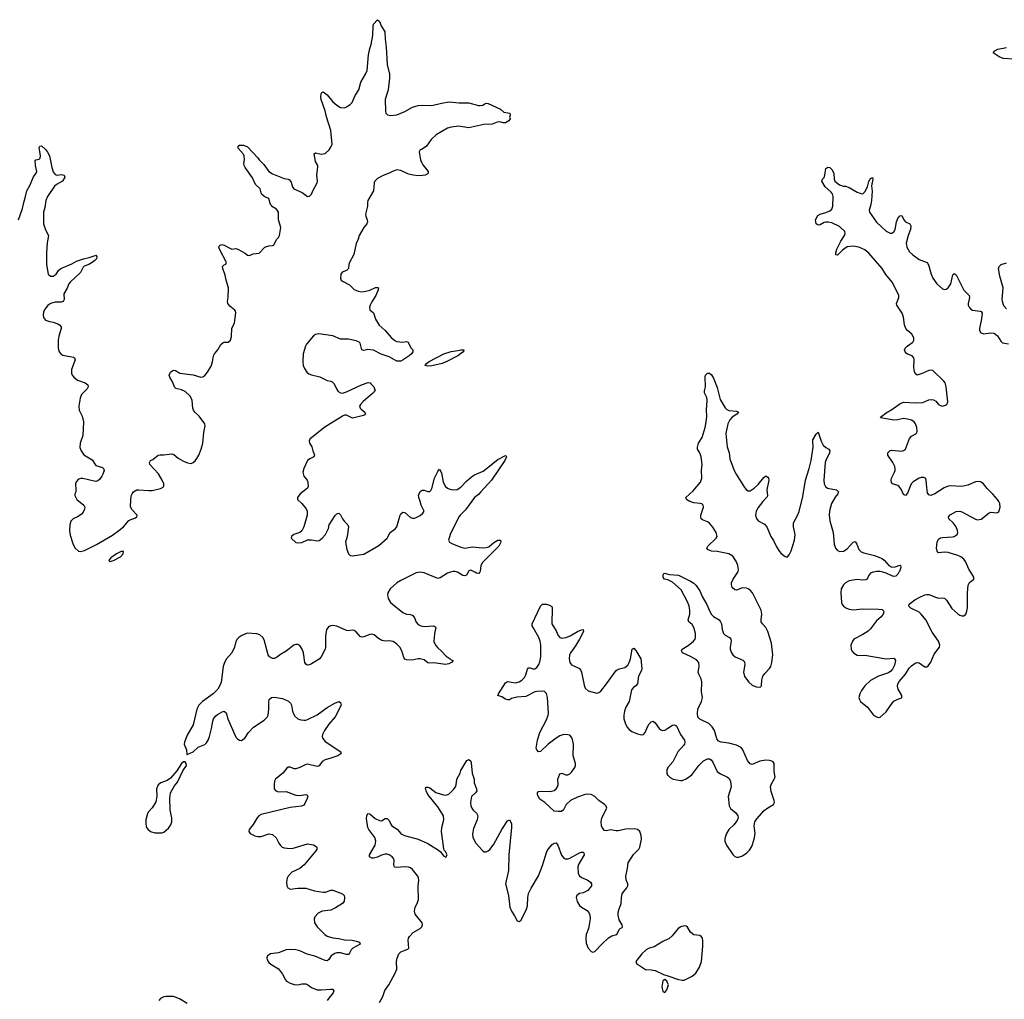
# Model space of a CAD drawing. Header units: inches. Extents: x 2005975 to 2217453, y 644152 to 846769.
# Tile 9 of 162: x 2023324 to 2033467, y 695602 to 705692. Entities that reach past the tile are written whole.
import ezdxf

# ---------------------------------------------------------------- set-up
doc = ezdxf.new("R2010")
doc.units = ezdxf.units.IN
doc.header["$MEASUREMENT"] = 0
for name, color, linetype in [('C0629', 7, 'Continuous'), ('C0639', 7, 'Continuous'), ('C0720', 7, 'Continuous'), ('C0730', 7, 'Continuous')]:
    doc.layers.add(name, color=color, linetype=linetype)

msp = doc.modelspace()

# ---------------------------------------------------------------- linework, layer by layer
at = {"layer": 'C0629', "color": 6, "elevation": 300}
for points in [[(2027761, 700000), (2027730, 699990), (2027657, 699943), (2027630, 699936), (2027490, 699996), (2027450, 700000), (2027410, 699993), (2027250, 699915), (2027210, 699890), (2027141, 699830), (2027115, 699790), (2027113, 699770), (2027121, 699730), (2027145, 699690), (2027270, 699586), (2027310, 699570), (2027350, 699566), (2027375, 699555), (2027391, 699531), (2027410, 699485), (2027430, 699463), (2027455, 699450), (2027490, 699442), (2027587, 699447), (2027601, 699441), (2027610, 699431), (2027597, 699370), (2027590, 699288), (2027608, 699248), (2027630, 699221), (2027670, 699188), (2027717, 699137), (2027759, 699110), (2027770, 699098), (2027791, 699090), (2027771, 699070), (2027744, 699056), (2027710, 699051), (2027592, 699068), (2027550, 699065), (2027530, 699069), (2027490, 699097), (2027450, 699109), (2027430, 699110), (2027366, 699094), (2027310, 699097), (2027290, 699107), (2027281, 699121), (2027262, 699190), (2027239, 699230), (2027210, 699261), (2027170, 699287), (2027130, 699295), (2027090, 699290), (2027056, 699296), (2027019, 699319), (2026976, 699356), (2026950, 699362), (2026930, 699361), (2026870, 699335), (2026850, 699331), (2026830, 699340), (2026790, 699388), (2026770, 699402), (2026750, 699405), (2026710, 699398), (2026690, 699402), (2026590, 699445), (2026550, 699451), (2026530, 699450), (2026510, 699441), (2026486, 699410), (2026473, 699347), (2026476, 699230), (2026471, 699210), (2026431, 699129), (2026410, 699106), (2026330, 699058), (2026310, 699047), (2026290, 699044), (2026273, 699053), (2026263, 699070), (2026247, 699170), (2026233, 699210), (2026210, 699245), (2026190, 699258), (2026170, 699258), (2026149, 699251), (2026070, 699188), (2026010, 699154), (2025970, 699124), (2025950, 699113), (2025930, 699112), (2025899, 699130), (2025883, 699150), (2025843, 699303), (2025830, 699330), (2025797, 699357), (2025768, 699368), (2025668, 699372), (2025611, 699349), (2025580, 699330), (2025563, 699310), (2025552, 699288), (2025537, 699230), (2025511, 699170), (2025454, 699110), (2025433, 699070), (2025421, 699030), (2025398, 698870), (2025386, 698834), (2025365, 698795), (2025318, 698750), (2025207, 698670), (2025170, 698630), (2025148, 698590), (2025110, 698430), (2025050, 698321), (2025022, 698250), (2025019, 698230), (2025041, 698170), (2025045, 698125), (2025050, 698122), (2025110, 698151), (2025161, 698199), (2025230, 698227), (2025250, 698243), (2025266, 698270), (2025280, 698310), (2025300, 698390), (2025313, 698467), (2025321, 698490), (2025342, 698518), (2025363, 698537), (2025410, 698564), (2025430, 698569), (2025451, 698551), (2025469, 698490), (2025550, 698303), (2025570, 698280), (2025590, 698270), (2025610, 698269), (2025643, 698290), (2025680, 698350), (2025734, 698406), (2025843, 698477), (2025872, 698508), (2025882, 698530), (2025891, 698590), (2025890, 698671), (2025895, 698690), (2025917, 698710), (2025950, 698715), (2026030, 698700), (2026093, 698673), (2026113, 698653), (2026124, 698630), (2026133, 698570), (2026143, 698543), (2026158, 698518), (2026191, 698491), (2026220, 698480), (2026250, 698477), (2026270, 698477), (2026290, 698483), (2026390, 698531), (2026490, 698609), (2026570, 698653), (2026610, 698668), (2026630, 698658), (2026635, 698630), (2026575, 698510), (2026510, 698435), (2026465, 698370), (2026445, 698330), (2026441, 698310), (2026447, 698287), (2026470, 698256), (2026631, 698150), (2026631, 698130), (2026602, 698110), (2026530, 698085), (2026470, 698070), (2026441, 698050), (2026410, 698006), (2026390, 697999), (2026290, 698024), (2026270, 698020), (2026210, 697990), (2026170, 697975), (2026150, 697975), (2026110, 697992), (2026090, 697994), (2026076, 697984), (2026034, 697930), (2025959, 697870), (2025950, 697850), (2025944, 697810), (2025944, 697770), (2025962, 697750), (2025990, 697739), (2026070, 697743), (2026170, 697704), (2026210, 697702), (2026270, 697710), (2026286, 697705), (2026292, 697692), (2026287, 697670), (2026261, 697619), (2026250, 697603), (2026228, 697592), (2026110, 697578), (2025810, 697507), (2025788, 697492), (2025770, 697470), (2025730, 697402), (2025687, 697350), (2025683, 697330), (2025698, 697310), (2025746, 697286), (2025778, 697278), (2025810, 697279), (2025890, 697307), (2025930, 697298), (2025966, 697266), (2025992, 697210), (2026010, 697185), (2026029, 697169), (2026050, 697163), (2026110, 697156), (2026142, 697158), (2026290, 697203), (2026350, 697194), (2026377, 697177), (2026384, 697170), (2026384, 697150), (2026375, 697130), (2026254, 696986), (2026210, 696948), (2026127, 696910), (2026090, 696870), (2026079, 696850), (2026073, 696810), (2026077, 696770), (2026086, 696750), (2026110, 696738), (2026190, 696748), (2026270, 696748), (2026360, 696720), (2026450, 696704), (2026473, 696707), (2026530, 696727), (2026550, 696725), (2026650, 696689), (2026665, 696670), (2026671, 696650), (2026666, 696614), (2026650, 696590), (2026577, 696543), (2026530, 696521), (2026441, 696510), (2026399, 696490), (2026363, 696450), (2026356, 696430), (2026361, 696390), (2026387, 696350), (2026405, 696330), (2026466, 696270), (2026492, 696252), (2026550, 696236), (2026610, 696229), (2026670, 696213), (2026750, 696210), (2026790, 696202), (2026826, 696190), (2026830, 696170), (2026755, 696130), (2026739, 696110), (2026723, 696077), (2026710, 696065), (2026690, 696065), (2026630, 696080), (2026590, 696079), (2026570, 696073), (2026533, 696050), (2026510, 696011), (2026490, 695998), (2026470, 696001), (2026365, 696045), (2026286, 696066), (2026210, 696102), (2026170, 696113), (2026110, 696115), (2026070, 696110), (2025990, 696080), (2025909, 696071), (2025876, 696050), (2025871, 696030), (2025873, 696010), (2025890, 695982), (2025910, 695964), (2025990, 695915), (2026030, 695860), (2026062, 695802), (2026074, 695790), (2026110, 695767), (2026150, 695754), (2026190, 695750), (2026230, 695761), (2026270, 695760), (2026292, 695750), (2026330, 695722), (2026390, 695701), (2026430, 695698), (2026528, 695708), (2026545, 695705), (2026559, 695690), (2026553, 695670), (2026540, 695650), (2026507, 695613), (2026493, 695590)], [(2027943, 700000), (2027928, 699972), (2027910, 699962), (2027890, 699967), (2027834, 700000)], [(2028063, 700000), (2028062, 699998), (2028053, 699987), (2028030, 699991), (2028013, 700000)], [(2030000, 699921), (2029968, 699930), (2029954, 699950), (2029952, 699968), (2029956, 699984), (2029970, 699990), (2030000, 699982)], [(2027030, 695570), (2027065, 695630), (2027087, 695693), (2027126, 695750), (2027192, 695870), (2027208, 695912), (2027207, 695990), (2027213, 696027), (2027230, 696069), (2027250, 696090), (2027322, 696118), (2027334, 696130), (2027326, 696210), (2027330, 696230), (2027340, 696250), (2027377, 696290), (2027448, 696332), (2027466, 696350), (2027473, 696370), (2027470, 696390), (2027398, 696478), (2027390, 696510), (2027397, 696550), (2027420, 696590), (2027433, 696630), (2027428, 696768), (2027435, 696830), (2027433, 696850), (2027424, 696870), (2027370, 696940), (2027350, 696955), (2027330, 696962), (2027290, 696966), (2027210, 696959), (2027184, 696964), (2027177, 696990), (2027181, 697030), (2027178, 697050), (2027161, 697070), (2027130, 697090), (2027110, 697097), (2027090, 697098), (2027050, 697086), (2027010, 697067), (2026970, 697056), (2026950, 697055), (2026928, 697068), (2026929, 697090), (2026985, 697190), (2026993, 697230), (2026982, 697270), (2026921, 697350), (2026911, 697371), (2026897, 697463), (2026900, 697490), (2026910, 697515), (2026930, 697512), (2026985, 697465), (2027030, 697443), (2027050, 697440), (2027090, 697463), (2027110, 697463), (2027130, 697443), (2027146, 697406), (2027159, 697390), (2027214, 697354), (2027250, 697310), (2027262, 697302), (2027289, 697289), (2027430, 697250), (2027527, 697207), (2027639, 697139), (2027660, 697120), (2027690, 697079), (2027713, 697067), (2027727, 697090), (2027710, 697123), (2027697, 697137), (2027692, 697152), (2027671, 697330), (2027673, 697370), (2027695, 697450), (2027689, 697490), (2027680, 697510), (2027630, 697586), (2027528, 697710), (2027510, 697750), (2027505, 697775), (2027513, 697787), (2027530, 697788), (2027550, 697780), (2027612, 697732), (2027690, 697707), (2027715, 697705), (2027744, 697716), (2027795, 697765), (2027812, 697790), (2027821, 697810), (2027829, 697870), (2027861, 697930), (2027870, 697959), (2027930, 698061), (2027950, 698071), (2027970, 698055), (2027976, 698036), (2027986, 697930), (2028005, 697870), (2028005, 697830), (2028030, 697770), (2028032, 697750), (2028021, 697730), (2027980, 697690), (2027969, 697630), (2027973, 697593), (2027982, 697570), (2027996, 697550), (2028030, 697520), (2028042, 697490), (2028036, 697450), (2027999, 697361), (2027987, 697307), (2027991, 697270), (2028024, 697210), (2028090, 697136), (2028110, 697122), (2028130, 697122), (2028150, 697132), (2028170, 697149), (2028210, 697200), (2028290, 697350), (2028350, 697439), (2028370, 697450), (2028390, 697411), (2028392, 697370), (2028362, 697090), (2028358, 696930), (2028330, 696790), (2028361, 696670), (2028374, 696550), (2028392, 696510), (2028423, 696463), (2028450, 696411), (2028470, 696405), (2028490, 696416), (2028546, 696530), (2028555, 696565), (2028558, 696650), (2028567, 696690), (2028593, 696747), (2028670, 696875), (2028710, 696980), (2028755, 697125), (2028770, 697152), (2028810, 697196), (2028830, 697210), (2028850, 697212), (2028869, 697189), (2028905, 697085), (2028930, 697055), (2028943, 697050), (2028970, 697049), (2028990, 697055), (2029090, 697112), (2029110, 697117), (2029130, 697116), (2029136, 697110), (2029138, 697090), (2029130, 697072), (2029080, 696990), (2029075, 696965), (2029078, 696898), (2029090, 696873), (2029110, 696857), (2029170, 696833), (2029204, 696810), (2029216, 696790), (2029214, 696770), (2029176, 696724), (2029130, 696700), (2029090, 696690), (2029064, 696670), (2029056, 696650), (2029068, 696610), (2029090, 696568), (2029111, 696550), (2029170, 696515), (2029190, 696490), (2029199, 696470), (2029202, 696430), (2029192, 696368), (2029184, 696330), (2029160, 696270), (2029156, 696230), (2029160, 696180), (2029179, 696130), (2029210, 696093), (2029230, 696086), (2029250, 696093), (2029326, 696174), (2029390, 696234), (2029425, 696255), (2029474, 696270), (2029500, 696320), (2029510, 696331), (2029530, 696342), (2029534, 696350), (2029529, 696370), (2029501, 696421), (2029490, 696470), (2029490, 696490), (2029495, 696525), (2029521, 696590), (2029524, 696650), (2029532, 696688), (2029547, 696713), (2029580, 696750), (2029588, 696770), (2029588, 696790), (2029572, 696832), (2029567, 696870), (2029584, 696950), (2029591, 697009), (2029648, 697092), (2029701, 697150), (2029712, 697170), (2029730, 697250), (2029726, 697290), (2029712, 697330), (2029690, 697350), (2029657, 697357), (2029570, 697355), (2029490, 697337), (2029470, 697337), (2029410, 697347), (2029370, 697338), (2029350, 697342), (2029325, 697370), (2029317, 697390), (2029313, 697430), (2029322, 697470), (2029371, 697570), (2029367, 697590), (2029349, 697610), (2029290, 697650), (2029250, 697690), (2029210, 697711), (2029174, 697714), (2029150, 697710), (2029070, 697685), (2028999, 697650), (2028954, 697610), (2028927, 697553), (2028904, 697536), (2028870, 697535), (2028830, 697541), (2028734, 697630), (2028683, 697663), (2028667, 697687), (2028660, 697710), (2028660, 697730), (2028670, 697743), (2028690, 697747), (2028790, 697744), (2028830, 697754), (2028852, 697770), (2028865, 697790), (2028871, 697810), (2028869, 697871), (2028890, 697925), (2028910, 697930), (2028950, 697913), (2028970, 697915), (2028990, 697925), (2029010, 697943), (2029042, 697990), (2029050, 698010), (2029051, 698030), (2029026, 698110), (2029028, 698230), (2029015, 698290), (2028990, 698321), (2028970, 698327), (2028930, 698328), (2028890, 698314), (2028849, 698290), (2028769, 698231), (2028690, 698155), (2028670, 698151), (2028651, 698170), (2028646, 698190), (2028659, 698270), (2028684, 698350), (2028750, 698479), (2028768, 698530), (2028770, 698550), (2028760, 698710), (2028750, 698751), (2028731, 698771), (2028715, 698775), (2028650, 698774), (2028630, 698768), (2028538, 698722), (2028445, 698715), (2028390, 698700), (2028370, 698687), (2028354, 698686), (2028330, 698694), (2028290, 698719), (2028250, 698730), (2028255, 698750), (2028330, 698863), (2028350, 698874), (2028430, 698862), (2028470, 698873), (2028496, 698890), (2028523, 698917), (2028537, 698943), (2028556, 699004), (2028564, 699016), (2028583, 699017), (2028610, 699006), (2028630, 699006), (2028650, 699021), (2028671, 699050), (2028683, 699077), (2028693, 699130), (2028692, 699250), (2028685, 699290), (2028671, 699330), (2028613, 699430), (2028604, 699450), (2028602, 699470), (2028688, 699652), (2028709, 699671), (2028750, 699672), (2028783, 699663), (2028807, 699647), (2028811, 699630), (2028806, 699470), (2028850, 699396), (2028871, 699350), (2028889, 699329), (2028910, 699321), (2028951, 699329), (2028994, 699346), (2029070, 699392), (2029110, 699408), (2029130, 699410), (2029131, 699390), (2029091, 699310), (2029050, 699241), (2028997, 699170), (2028989, 699150), (2028986, 699110), (2028993, 699070), (2029007, 699047), (2029077, 699017), (2029090, 699009), (2029103, 698990), (2029111, 698970), (2029138, 698838), (2029150, 698807), (2029179, 698779), (2029270, 698755), (2029290, 698762), (2029310, 698777), (2029370, 698850), (2029467, 698990), (2029490, 699003), (2029559, 699021), (2029590, 699044), (2029604, 699070), (2029618, 699110), (2029632, 699208), (2029650, 699219), (2029670, 699196), (2029724, 699110), (2029732, 699010), (2029729, 698990), (2029699, 698930), (2029689, 698850), (2029670, 698830), (2029646, 698814), (2029628, 698790), (2029601, 698670), (2029568, 698610), (2029553, 698570), (2029546, 698530), (2029548, 698490), (2029560, 698450), (2029580, 698410), (2029601, 698381), (2029630, 698359), (2029690, 698335), (2029730, 698325), (2029750, 698330), (2029769, 698351), (2029792, 698410), (2029810, 698440), (2029830, 698461), (2029850, 698467), (2029870, 698450), (2029910, 698392), (2029930, 698376), (2029950, 698370), (2029970, 698375), (2030000, 698394)], [(2030000, 697987), (2029990, 697970), (2029989, 697930), (2029999, 697910), (2030000, 697909)], [(2030000, 696220), (2029950, 696196), (2029859, 696141), (2029810, 696127), (2029779, 696110), (2029733, 696070), (2029671, 695990), (2029678, 695970), (2029772, 695910), (2029830, 695906), (2029870, 695898), (2029958, 695858), (2030000, 695844)], [(2030000, 695766), (2029990, 695789), (2029970, 695805), (2029949, 695791), (2029938, 695730), (2029950, 695682), (2029970, 695672), (2029990, 695698), (2030000, 695729)], [(2025050, 695557), (2024970, 695608), (2024910, 695630), (2024890, 695632), (2024828, 695632), (2024810, 695628), (2024776, 695610), (2024756, 695590)]]:
    msp.add_lwpolyline(points, dxfattribs=at)
msp.add_lwpolyline([(2025010, 698048), (2024990, 698029), (2024944, 697956), (2024879, 697881), (2024844, 697856), (2024777, 697830), (2024749, 697810), (2024732, 697770), (2024736, 697690), (2024725, 697635), (2024687, 697573), (2024649, 697530), (2024637, 697503), (2024625, 697450), (2024625, 697405), (2024630, 697370), (2024647, 697350), (2024671, 697330), (2024715, 697315), (2024790, 697318), (2024810, 697325), (2024856, 697364), (2024880, 697400), (2024892, 697430), (2024891, 697470), (2024875, 697550), (2024872, 697672), (2024879, 697730), (2024919, 697801), (2024950, 697837), (2025004, 697956), (2025042, 698010), (2025038, 698030), (2025027, 698047)], close=True, dxfattribs=at)
at = {"layer": 'C0639', "color": 6, "elevation": 300}
for points in [[(2030000, 699982), (2030017, 699977), (2030112, 699972), (2030235, 699910), (2030268, 699888), (2030290, 699867), (2030332, 699810), (2030354, 699750), (2030404, 699670), (2030430, 699602), (2030450, 699566), (2030470, 699545), (2030529, 699510), (2030545, 699490), (2030553, 699470), (2030559, 699410), (2030574, 699370), (2030592, 699352), (2030637, 699330), (2030651, 699311), (2030653, 699290), (2030643, 699230), (2030644, 699210), (2030657, 699170), (2030670, 699150), (2030694, 699130), (2030775, 699095), (2030790, 699077), (2030793, 699050), (2030780, 698970), (2030790, 698928), (2030835, 698870), (2030870, 698836), (2030910, 698820), (2030942, 698818), (2030958, 698822), (2030967, 698833), (2030969, 698890), (2030981, 698930), (2031001, 698959), (2031050, 699009), (2031062, 699030), (2031074, 699070), (2031082, 699150), (2031069, 699270), (2031031, 699392), (2031012, 699430), (2030975, 699470), (2030964, 699490), (2030962, 699510), (2030971, 699570), (2030962, 699610), (2030872, 699790), (2030850, 699817), (2030830, 699831), (2030810, 699837), (2030770, 699839), (2030710, 699817), (2030690, 699820), (2030665, 699845), (2030656, 699870), (2030658, 699890), (2030675, 699930), (2030716, 699990), (2030721, 700000)], [(2032113, 700000), (2032089, 699990), (2032072, 699970), (2032053, 699930), (2032039, 699921), (2032010, 699918), (2031950, 699926), (2031870, 699911), (2031830, 699890), (2031810, 699871), (2031787, 699830), (2031783, 699790), (2031791, 699690), (2031798, 699670), (2031811, 699651), (2031842, 699630), (2031870, 699619), (2031910, 699612), (2032010, 699625), (2032170, 699621), (2032210, 699616), (2032223, 699603), (2032226, 699590), (2032218, 699570), (2032197, 699543), (2032150, 699500), (2032090, 699418), (2032065, 699395), (2032010, 699359), (2031918, 699310), (2031902, 699290), (2031887, 699250), (2031889, 699210), (2031898, 699190), (2031912, 699170), (2031950, 699146), (2031970, 699143), (2032030, 699147), (2032250, 699109), (2032330, 699114), (2032336, 699110), (2032346, 699090), (2032336, 699044), (2032316, 699004), (2032299, 698981), (2032275, 698965), (2032170, 698929), (2032090, 698885), (2032032, 698830), (2031996, 698784), (2031979, 698750), (2031970, 698710), (2031975, 698690), (2031986, 698670), (2032059, 698610), (2032121, 698530), (2032150, 698510), (2032170, 698505), (2032190, 698508), (2032250, 698564), (2032300, 698640), (2032330, 698672), (2032370, 698695), (2032412, 698708), (2032412, 698730), (2032375, 698795), (2032367, 698827), (2032371, 698850), (2032384, 698876), (2032450, 698950), (2032487, 699013), (2032510, 699036), (2032550, 699064), (2032570, 699070), (2032590, 699069), (2032650, 699025), (2032670, 699025), (2032684, 699036), (2032710, 699076), (2032743, 699157), (2032799, 699230), (2032802, 699250), (2032789, 699290), (2032723, 699383), (2032659, 699510), (2032610, 699570), (2032590, 699588), (2032505, 699630), (2032485, 699650), (2032488, 699672), (2032544, 699716), (2032590, 699741), (2032650, 699768), (2032670, 699773), (2032690, 699772), (2032770, 699739), (2032790, 699735), (2032830, 699737), (2032850, 699732), (2032873, 699713), (2032928, 699628), (2032990, 699572), (2033010, 699558), (2033030, 699552), (2033050, 699552), (2033070, 699568), (2033081, 699599), (2033087, 699633), (2033088, 699790), (2033094, 699866), (2033110, 699896), (2033154, 699930), (2033155, 699950), (2033121, 700000)], [(2032380, 700000), (2032370, 699982), (2032350, 699960), (2032330, 699958), (2032310, 699964), (2032251, 699991), (2032217, 700000)], [(2030000, 697909), (2030025, 697885), (2030055, 697870), (2030130, 697854), (2030150, 697856), (2030190, 697873), (2030247, 697913), (2030322, 698010), (2030370, 698057), (2030410, 698080), (2030430, 698079), (2030449, 698069), (2030465, 698045), (2030510, 697950), (2030543, 697923), (2030616, 697890), (2030630, 697878), (2030646, 697850), (2030655, 697790), (2030622, 697690), (2030633, 697593), (2030646, 697566), (2030701, 697521), (2030722, 697490), (2030725, 697470), (2030716, 697444), (2030682, 697398), (2030628, 697350), (2030604, 697310), (2030590, 697270), (2030588, 697250), (2030589, 697230), (2030606, 697190), (2030670, 697093), (2030690, 697074), (2030710, 697067), (2030730, 697065), (2030770, 697079), (2030816, 697110), (2030842, 697138), (2030865, 697175), (2030890, 697251), (2030899, 697310), (2030892, 697390), (2030898, 697430), (2030919, 697461), (2030994, 697546), (2031030, 697575), (2031091, 697609), (2031099, 697630), (2031098, 697650), (2031064, 697744), (2031058, 697790), (2031064, 697816), (2031097, 697870), (2031105, 697890), (2031096, 697950), (2031097, 698030), (2031087, 698047), (2031074, 698054), (2031050, 698061), (2031010, 698064), (2030950, 698055), (2030870, 698021), (2030850, 698027), (2030821, 698061), (2030772, 698172), (2030755, 698195), (2030710, 698218), (2030630, 698239), (2030550, 698250), (2030522, 698262), (2030505, 698285), (2030481, 698370), (2030458, 698410), (2030423, 698443), (2030330, 698487), (2030309, 698509), (2030305, 698545), (2030311, 698590), (2030348, 698670), (2030358, 698710), (2030349, 698770), (2030352, 698872), (2030344, 698904), (2030319, 698950), (2030315, 698970), (2030324, 699030), (2030322, 699070), (2030297, 699097), (2030234, 699134), (2030152, 699170), (2030142, 699190), (2030150, 699210), (2030210, 699247), (2030265, 699290), (2030282, 699310), (2030287, 699330), (2030285, 699370), (2030270, 699430), (2030250, 699462), (2030218, 699490), (2030211, 699510), (2030228, 699570), (2030228, 699610), (2030220, 699650), (2030207, 699690), (2030139, 699819), (2030050, 699899), (2030016, 699916), (2030000, 699921)], [(2030000, 698394), (2030050, 698424), (2030070, 698428), (2030090, 698417), (2030130, 698330), (2030171, 698270), (2030176, 698250), (2030172, 698230), (2030164, 698216), (2030104, 698150), (2030052, 698048), (2030002, 697990), (2030000, 697987)], [(2030000, 695844), (2030110, 695805), (2030150, 695798), (2030170, 695799), (2030190, 695808), (2030250, 695839), (2030290, 695870), (2030327, 695933), (2030348, 695992), (2030362, 696150), (2030363, 696203), (2030358, 696230), (2030344, 696250), (2030330, 696258), (2030270, 696267), (2030255, 696275), (2030235, 696295), (2030205, 696345), (2030190, 696356), (2030170, 696359), (2030136, 696350), (2030107, 696330), (2030046, 696254), (2030010, 696225), (2030000, 696220)], [(2030000, 695729), (2030007, 695750), (2030000, 695766)]]:
    msp.add_lwpolyline(points, dxfattribs=at)
at = {"layer": 'C0720', "color": 6, "elevation": 300}
for points in [[(2023310, 703630), (2023354, 703746), (2023365, 703810), (2023382, 703858), (2023398, 703930), (2023430, 703984), (2023466, 704074), (2023494, 704110), (2023502, 704130), (2023487, 704190), (2023483, 704237), (2023490, 704250), (2023524, 704256), (2023534, 704266), (2023540, 704290), (2023526, 704374), (2023530, 704391), (2023550, 704393), (2023590, 704354), (2023610, 704328), (2023630, 704290), (2023654, 704170), (2023670, 704126), (2023690, 704097), (2023710, 704092), (2023750, 704097), (2023770, 704094), (2023781, 704090), (2023790, 704070), (2023764, 704030), (2023704, 703996), (2023682, 703978), (2023610, 703870), (2023592, 703830), (2023583, 703757), (2023570, 703710), (2023569, 703590), (2023590, 703526), (2023621, 703470), (2023606, 703394), (2023599, 703290), (2023600, 703170), (2023616, 703070), (2023641, 703050), (2023670, 703050), (2023701, 703070), (2023725, 703110), (2023749, 703130), (2023862, 703178), (2023910, 703206), (2023982, 703230), (2024038, 703242), (2024090, 703261), (2024110, 703265), (2024119, 703250), (2024114, 703230), (2024097, 703210), (2024070, 703190), (2024035, 703170), (2023988, 703152), (2023978, 703142), (2023952, 703088), (2023845, 702990), (2023831, 702970), (2023813, 702927), (2023777, 702870), (2023782, 702810), (2023772, 702788), (2023750, 702783), (2023690, 702783), (2023650, 702773), (2023630, 702762), (2023610, 702745), (2023583, 702710), (2023570, 702679), (2023565, 702650), (2023570, 702625), (2023590, 702598), (2023630, 702582), (2023670, 702576), (2023718, 702558), (2023733, 702550), (2023751, 702530), (2023752, 702510), (2023727, 702433), (2023720, 702390), (2023719, 702310), (2023730, 702270), (2023749, 702249), (2023770, 702238), (2023877, 702217), (2023890, 702210), (2023895, 702190), (2023857, 702090), (2023856, 702050), (2023865, 702030), (2023881, 702010), (2023920, 701980), (2024000, 701950), (2024027, 701930), (2024030, 701910), (2024019, 701890), (2023959, 701830), (2023948, 701792), (2023934, 701710), (2023938, 701670), (2023967, 701607), (2023980, 701550), (2023973, 701410), (2023946, 701330), (2023945, 701285), (2023956, 701250), (2023985, 701210), (2024070, 701157), (2024110, 701100), (2024178, 701078), (2024189, 701069), (2024194, 701050), (2024182, 701010), (2024170, 700990), (2024145, 700955), (2024130, 700943), (2024110, 700937), (2024090, 700939), (2023975, 700965), (2023954, 700966), (2023930, 700958), (2023907, 700933), (2023900, 700910), (2023903, 700850), (2023901, 700830), (2023893, 700810), (2023893, 700790), (2023912, 700750), (2023985, 700690), (2023994, 700670), (2023993, 700650), (2023979, 700621), (2023960, 700600), (2023925, 700575), (2023874, 700550), (2023852, 700528), (2023840, 700490), (2023838, 700430), (2023844, 700384), (2023870, 700298), (2023893, 700253), (2023930, 700219), (2023950, 700214), (2023990, 700223), (2024114, 700286), (2024279, 700381), (2024346, 700430), (2024393, 700470), (2024450, 700532), (2024470, 700544), (2024510, 700556), (2024532, 700570), (2024533, 700590), (2024484, 700644), (2024469, 700669), (2024465, 700685), (2024472, 700788), (2024481, 700810), (2024498, 700830), (2024530, 700849), (2024550, 700851), (2024650, 700842), (2024690, 700844), (2024776, 700864), (2024802, 700878), (2024809, 700890), (2024810, 700910), (2024793, 700950), (2024755, 701015), (2024666, 701110), (2024662, 701130), (2024672, 701150), (2024697, 701163), (2024750, 701206), (2024770, 701211), (2024810, 701209), (2024890, 701220), (2024912, 701212), (2024955, 701175), (2025010, 701145), (2025051, 701129), (2025090, 701122), (2025110, 701130), (2025130, 701148), (2025150, 701171), (2025170, 701207), (2025193, 701267), (2025210, 701331), (2025220, 701440), (2025235, 701510), (2025230, 701530), (2025173, 701610), (2025129, 701649), (2025114, 701670), (2025108, 701690), (2025102, 701770), (2025082, 701810), (2025030, 701861), (2024990, 701881), (2024933, 701893), (2024923, 701903), (2024895, 701970), (2024869, 702010), (2024864, 702030), (2024879, 702061), (2024890, 702073), (2024910, 702083), (2024930, 702080), (2024975, 702050), (2025110, 702034), (2025190, 702010), (2025210, 702015), (2025230, 702026), (2025259, 702061), (2025295, 702125), (2025311, 702169), (2025321, 702230), (2025330, 702249), (2025365, 702290), (2025395, 702345), (2025416, 702364), (2025431, 702369), (2025470, 702370), (2025494, 702390), (2025505, 702430), (2025508, 702510), (2025536, 702570), (2025551, 702671), (2025547, 702690), (2025540, 702700), (2025490, 702740), (2025468, 702770), (2025464, 702790), (2025472, 702830), (2025474, 702930), (2025451, 703010), (2025442, 703062), (2025415, 703130), (2025412, 703150), (2025430, 703168), (2025447, 703173), (2025454, 703190), (2025381, 703330), (2025376, 703350), (2025380, 703360), (2025390, 703370), (2025410, 703375), (2025430, 703370), (2025494, 703334), (2025510, 703330), (2025550, 703335), (2025570, 703330), (2025648, 703288), (2025670, 703267), (2025690, 703264), (2025730, 703280), (2025790, 703287), (2025851, 703349), (2025890, 703363), (2025930, 703365), (2025939, 703370), (2025945, 703375), (2025971, 703429), (2025990, 703450), (2026000, 703470), (2026014, 703550), (2025989, 703630), (2025989, 703710), (2025970, 703739), (2025930, 703763), (2025917, 703777), (2025909, 703790), (2025890, 703852), (2025849, 703869), (2025820, 703890), (2025810, 703910), (2025800, 703950), (2025754, 703994), (2025722, 704062), (2025646, 704170), (2025635, 704190), (2025632, 704210), (2025639, 704250), (2025637, 704290), (2025627, 704310), (2025574, 704370), (2025573, 704390), (2025590, 704399), (2025630, 704399), (2025670, 704383), (2025778, 704270), (2025790, 704250), (2025839, 704199), (2025892, 704130), (2025930, 704105), (2026050, 704055), (2026090, 704050), (2026103, 704043), (2026119, 704019), (2026133, 703970), (2026149, 703949), (2026233, 703913), (2026290, 703870), (2026310, 703873), (2026330, 703896), (2026343, 703930), (2026388, 704010), (2026393, 704030), (2026386, 704090), (2026396, 704176), (2026394, 704190), (2026370, 704230), (2026357, 704310), (2026370, 704320), (2026430, 704307), (2026470, 704313), (2026513, 704350), (2026534, 704386), (2026542, 704410), (2026528, 704550), (2026484, 704690), (2026472, 704752), (2026430, 704870), (2026426, 704894), (2026431, 704929), (2026438, 704942), (2026450, 704950), (2026490, 704917), (2026550, 704846), (2026590, 704812), (2026630, 704786), (2026670, 704785), (2026690, 704793), (2026730, 704817), (2026750, 704839), (2026781, 704910), (2026818, 704970), (2026839, 705050), (2026888, 705132), (2026903, 705170), (2026917, 705330), (2026930, 705395), (2026945, 705435), (2026962, 705530), (2026964, 705630), (2026970, 705647), (2027010, 705692), (2027030, 705672), (2027047, 705630), (2027086, 705566), (2027088, 705490), (2027101, 705410), (2027108, 705230), (2027135, 705130), (2027135, 705090), (2027120, 704970), (2027088, 704870), (2027091, 704751), (2027097, 704730), (2027112, 704712), (2027146, 704706), (2027210, 704712), (2027290, 704746), (2027369, 704791), (2027430, 704809), (2027470, 704813), (2027570, 704809), (2027670, 704833), (2027750, 704846), (2027850, 704836), (2027950, 704837), (2028049, 704809), (2028067, 704807), (2028094, 704810), (2028110, 704823), (2028129, 704831), (2028150, 704830), (2028276, 704770), (2028310, 704741), (2028374, 704730), (2028378, 704710), (2028371, 704689), (2028377, 704670), (2028364, 704650), (2028330, 704628), (2028308, 704628), (2028270, 704640), (2028244, 704636), (2028190, 704615), (2028106, 704614), (2027950, 704579), (2027845, 704595), (2027770, 704585), (2027730, 704574), (2027613, 704507), (2027563, 704457), (2027515, 704390), (2027470, 704358), (2027450, 704350), (2027443, 704337), (2027439, 704330), (2027453, 704250), (2027463, 704223), (2027477, 704197), (2027531, 704130), (2027531, 704110), (2027520, 704100), (2027502, 704090), (2027474, 704086), (2027430, 704084), (2027378, 704090), (2027330, 704102), (2027250, 704139), (2027210, 704145), (2027170, 704133), (2027130, 704110), (2027070, 704087), (2027010, 704055), (2026983, 704030), (2026974, 704010), (2026968, 703930), (2026911, 703830), (2026907, 703810), (2026906, 703770), (2026887, 703690), (2026889, 703669), (2026904, 703630), (2026907, 703610), (2026900, 703590), (2026869, 703551), (2026822, 703470), (2026810, 703430), (2026790, 703387), (2026767, 703273), (2026721, 703190), (2026714, 703170), (2026710, 703130), (2026692, 703108), (2026647, 703090), (2026632, 703070), (2026629, 703030), (2026637, 703010), (2026650, 702998), (2026720, 702960), (2026770, 702912), (2026810, 702897), (2026850, 702890), (2026890, 702895), (2026930, 702905), (2026990, 702932), (2027010, 702934), (2027019, 702930), (2027017, 702910), (2026994, 702850), (2026950, 702785), (2026933, 702750), (2026927, 702730), (2026930, 702705), (2026970, 702671), (2026990, 702606), (2027027, 702547), (2027089, 702490), (2027150, 702419), (2027188, 702388), (2027210, 702377), (2027270, 702370), (2027310, 702379), (2027326, 702370), (2027352, 702312), (2027374, 702290), (2027375, 702270), (2027361, 702250), (2027337, 702230), (2027273, 702187), (2027250, 702176), (2027210, 702176), (2027130, 702218), (2027047, 702247), (2026970, 702287), (2026910, 702294), (2026870, 702284), (2026850, 702290), (2026830, 702360), (2026821, 702370), (2026790, 702383), (2026710, 702400), (2026630, 702402), (2026550, 702436), (2026404, 702456), (2026371, 702450), (2026350, 702436), (2026279, 702350), (2026269, 702330), (2026245, 702250), (2026240, 702170), (2026245, 702130), (2026258, 702098), (2026282, 702062), (2026303, 702043), (2026330, 702033), (2026415, 702015), (2026490, 701974), (2026530, 701969), (2026543, 701963), (2026562, 701942), (2026587, 701890), (2026604, 701864), (2026630, 701847), (2026650, 701845), (2026690, 701858), (2026845, 701930), (2026914, 701954), (2026933, 701953), (2026940, 701940), (2026962, 701922), (2026971, 701910), (2026987, 701870), (2026976, 701864), (2026970, 701850), (2026957, 701843), (2026862, 701758), (2026835, 701730), (2026826, 701710), (2026832, 701692), (2026841, 701681), (2026881, 701650), (2026887, 701630), (2026878, 701622), (2026865, 701615), (2026752, 701588), (2026690, 701618), (2026670, 701617), (2026650, 701609), (2026466, 701494), (2026332, 701390), (2026314, 701370), (2026307, 701350), (2026311, 701330), (2026333, 701293), (2026345, 701250), (2026362, 701210), (2026354, 701190), (2026312, 701168), (2026289, 701150), (2026250, 701070), (2026242, 701030), (2026251, 700990), (2026284, 700950), (2026293, 700930), (2026296, 700884), (2026290, 700865), (2026215, 700810), (2026187, 700770), (2026187, 700750), (2026230, 700708), (2026275, 700655), (2026284, 700630), (2026284, 700590), (2026250, 700470), (2026232, 700428), (2026209, 700411), (2026147, 700390), (2026124, 700370), (2026119, 700350), (2026170, 700308), (2026197, 700303), (2026232, 700308), (2026290, 700335), (2026330, 700335), (2026390, 700324), (2026410, 700327), (2026440, 700350), (2026475, 700390), (2026504, 700450), (2026513, 700490), (2026575, 700585), (2026590, 700603), (2026610, 700610), (2026630, 700593), (2026651, 700550), (2026670, 700523), (2026703, 700490), (2026711, 700470), (2026699, 700370), (2026682, 700310), (2026694, 700234), (2026710, 700191), (2026730, 700174), (2026750, 700168), (2026870, 700187), (2027025, 700275), (2027110, 700350), (2027142, 700410), (2027193, 700447), (2027210, 700469), (2027244, 700590), (2027250, 700602), (2027270, 700618), (2027290, 700615), (2027350, 700566), (2027370, 700556), (2027390, 700556), (2027410, 700563), (2027450, 700586), (2027478, 700610), (2027491, 700630), (2027460, 700690), (2027451, 700731), (2027435, 700770), (2027433, 700790), (2027438, 700810), (2027450, 700833), (2027470, 700846), (2027490, 700847), (2027530, 700833), (2027550, 700833), (2027558, 700842), (2027570, 700863), (2027596, 700970), (2027630, 701040), (2027650, 701061), (2027670, 701024), (2027688, 700928), (2027710, 700884), (2027730, 700867), (2027756, 700856), (2027790, 700851), (2027830, 700854), (2027870, 700878), (2027930, 700941), (2027978, 700982), (2028010, 701003), (2028097, 701043), (2028250, 701161), (2028330, 701203), (2028337, 701197), (2028338, 701190), (2028323, 701150), (2028184, 700950), (2028073, 700830), (2028050, 700800), (2028010, 700769), (2027917, 700643), (2027861, 700590), (2027848, 700572), (2027760, 700390), (2027743, 700330), (2027753, 700310), (2027776, 700296), (2027870, 700258), (2027910, 700250), (2027990, 700263), (2028090, 700252), (2028130, 700254), (2028157, 700263), (2028210, 700308), (2028250, 700332), (2028276, 700330), (2028282, 700310), (2028260, 700270), (2028090, 700102), (2028073, 700070), (2028066, 700010), (2028063, 700000)], [(2027834, 700000), (2027830, 700003), (2027810, 700010), (2027790, 700010), (2027761, 700000)], [(2028013, 700000), (2027970, 700022), (2027950, 700014), (2027943, 700000)]]:
    msp.add_lwpolyline(points, dxfattribs=at)
for points in [[(2027524, 702124), (2027500, 702130), (2027514, 702150), (2027543, 702170), (2027695, 702250), (2027770, 702276), (2027836, 702284), (2027870, 702293), (2027899, 702290), (2027897, 702270), (2027879, 702261), (2027838, 702230), (2027725, 702170), (2027676, 702150), (2027570, 702128)], [(2024370, 700215), (2024322, 700190), (2024263, 700150), (2024244, 700130), (2024243, 700123), (2024251, 700111), (2024290, 700120), (2024361, 700159), (2024391, 700189), (2024393, 700213)]]:
    msp.add_lwpolyline(points, close=True, dxfattribs=at)
at = {"layer": 'C0730', "color": 6, "elevation": 300}
for points in [[(2033570, 705284), (2033454, 705294), (2033414, 705310), (2033354, 705350), (2033370, 705370), (2033401, 705390), (2033490, 705405)], [(2033121, 700000), (2033104, 700024), (2033068, 700110), (2033050, 700134), (2033019, 700159), (2032990, 700174), (2032890, 700204), (2032850, 700209), (2032790, 700201), (2032785, 700205), (2032777, 700217), (2032770, 700250), (2032774, 700310), (2032790, 700341), (2032810, 700355), (2032830, 700360), (2032933, 700367), (2032950, 700370), (2032980, 700390), (2032987, 700410), (2032986, 700430), (2032970, 700470), (2032939, 700510), (2032896, 700550), (2032891, 700570), (2032909, 700591), (2032970, 700625), (2033010, 700629), (2033030, 700623), (2033170, 700546), (2033190, 700542), (2033230, 700547), (2033310, 700612), (2033330, 700618), (2033390, 700613), (2033410, 700623), (2033423, 700670), (2033420, 700710), (2033412, 700730), (2033397, 700750), (2033350, 700805), (2033290, 700863), (2033252, 700910), (2033230, 700927), (2033210, 700934), (2033170, 700931), (2033090, 700898), (2033030, 700884), (2032910, 700890), (2032890, 700887), (2032847, 700870), (2032751, 700809), (2032710, 700792), (2032690, 700797), (2032677, 700817), (2032668, 700872), (2032662, 700950), (2032654, 700970), (2032638, 700978), (2032610, 700976), (2032590, 700968), (2032528, 700932), (2032509, 700910), (2032470, 700814), (2032450, 700792), (2032430, 700802), (2032407, 700850), (2032383, 700883), (2032370, 700893), (2032316, 700910), (2032304, 700925), (2032302, 700950), (2032305, 700970), (2032336, 701030), (2032342, 701050), (2032342, 701070), (2032338, 701090), (2032318, 701130), (2032267, 701207), (2032267, 701230), (2032290, 701256), (2032310, 701259), (2032410, 701248), (2032430, 701253), (2032450, 701269), (2032490, 701377), (2032510, 701402), (2032555, 701425), (2032565, 701435), (2032570, 701450), (2032567, 701490), (2032554, 701530), (2032540, 701550), (2032510, 701567), (2032470, 701579), (2032430, 701583), (2032370, 701569), (2032330, 701566), (2032193, 701590), (2032204, 701610), (2032250, 701644), (2032310, 701677), (2032390, 701737), (2032430, 701751), (2032550, 701745), (2032629, 701750), (2032690, 701777), (2032721, 701781), (2032738, 701778), (2032762, 701762), (2032790, 701730), (2032810, 701718), (2032830, 701713), (2032860, 701720), (2032874, 701730), (2032884, 701756), (2032870, 701910), (2032857, 701950), (2032843, 701970), (2032730, 702077), (2032710, 702082), (2032690, 702077), (2032610, 702043), (2032570, 702032), (2032548, 702048), (2032541, 702070), (2032535, 702110), (2032540, 702190), (2032536, 702210), (2032518, 702230), (2032470, 702247), (2032457, 702257), (2032445, 702270), (2032440, 702290), (2032447, 702310), (2032465, 702330), (2032526, 702370), (2032536, 702390), (2032534, 702414), (2032513, 702453), (2032470, 702490), (2032452, 702512), (2032439, 702550), (2032429, 702629), (2032416, 702670), (2032360, 702750), (2032358, 702770), (2032380, 702830), (2032380, 702850), (2032374, 702870), (2032313, 702990), (2032246, 703066), (2032209, 703129), (2032070, 703288), (2032030, 703320), (2031970, 703349), (2031910, 703361), (2031850, 703352), (2031801, 703319), (2031750, 703267), (2031730, 703269), (2031730, 703290), (2031741, 703330), (2031783, 703410), (2031822, 703470), (2031829, 703490), (2031825, 703510), (2031770, 703562), (2031690, 703600), (2031653, 703607), (2031630, 703607), (2031610, 703602), (2031570, 703580), (2031550, 703576), (2031530, 703590), (2031521, 703630), (2031546, 703674), (2031571, 703689), (2031630, 703705), (2031670, 703722), (2031690, 703740), (2031700, 703770), (2031705, 703870), (2031698, 703898), (2031680, 703920), (2031623, 703970), (2031588, 704030), (2031594, 704050), (2031610, 704068), (2031620, 704090), (2031630, 704161), (2031650, 704173), (2031670, 704168), (2031690, 704150), (2031710, 704110), (2031714, 704050), (2031722, 704030), (2031770, 703991), (2031810, 703977), (2031830, 703979), (2031870, 703963), (2031950, 703914), (2031990, 703901), (2032010, 703900), (2032030, 703919), (2032057, 703970), (2032070, 704024), (2032090, 704055), (2032110, 704066), (2032113, 704050), (2032099, 703982), (2032106, 703926), (2032100, 703830), (2032093, 703790), (2032074, 703730), (2032079, 703710), (2032150, 703606), (2032250, 703515), (2032290, 703494), (2032310, 703494), (2032330, 703507), (2032343, 703530), (2032356, 703610), (2032370, 703644), (2032390, 703672), (2032410, 703676), (2032431, 703630), (2032448, 703610), (2032495, 703590), (2032506, 703570), (2032502, 703530), (2032476, 703470), (2032456, 703390), (2032463, 703350), (2032490, 703302), (2032525, 703270), (2032590, 703222), (2032672, 703192), (2032686, 703166), (2032713, 703070), (2032730, 703030), (2032773, 702970), (2032830, 702920), (2032850, 702914), (2032870, 702917), (2032890, 702930), (2032915, 702970), (2032936, 703064), (2032950, 703079), (2032970, 703063), (2032990, 703030), (2033050, 702905), (2033105, 702850), (2033107, 702830), (2033094, 702770), (2033095, 702750), (2033106, 702730), (2033124, 702710), (2033141, 702701), (2033219, 702690), (2033230, 702685), (2033239, 702670), (2033234, 702610), (2033212, 702510), (2033213, 702490), (2033227, 702467), (2033257, 702457), (2033330, 702468), (2033362, 702462), (2033397, 702437), (2033430, 702381), (2033450, 702364), (2033510, 702355)], [(2033490, 702713), (2033464, 702744), (2033448, 702790), (2033445, 702810), (2033455, 702930), (2033420, 703050), (2033409, 703130), (2033413, 703150), (2033435, 703170), (2033490, 703189)], [(2030721, 700000), (2030726, 700010), (2030730, 700030), (2030723, 700070), (2030709, 700109), (2030670, 700165), (2030630, 700190), (2030510, 700215), (2030450, 700218), (2030416, 700230), (2030404, 700250), (2030414, 700270), (2030498, 700350), (2030508, 700370), (2030498, 700410), (2030464, 700464), (2030430, 700505), (2030410, 700519), (2030359, 700539), (2030345, 700550), (2030340, 700570), (2030342, 700590), (2030368, 700670), (2030364, 700690), (2030350, 700705), (2030335, 700710), (2030270, 700716), (2030226, 700730), (2030193, 700750), (2030185, 700770), (2030261, 700839), (2030336, 700930), (2030352, 700970), (2030349, 701051), (2030353, 701110), (2030344, 701190), (2030331, 701230), (2030308, 701270), (2030306, 701290), (2030316, 701330), (2030356, 701390), (2030385, 701490), (2030401, 701570), (2030404, 701610), (2030398, 701670), (2030407, 701770), (2030402, 701802), (2030379, 701850), (2030379, 701870), (2030389, 701910), (2030386, 702014), (2030390, 702031), (2030410, 702051), (2030430, 702051), (2030450, 702035), (2030470, 701999), (2030510, 701905), (2030539, 701779), (2030590, 701695), (2030610, 701676), (2030630, 701668), (2030710, 701661), (2030730, 701650), (2030712, 701630), (2030663, 701597), (2030638, 701570), (2030619, 701530), (2030599, 701430), (2030611, 701291), (2030632, 701230), (2030640, 701170), (2030684, 701050), (2030705, 701010), (2030790, 700872), (2030810, 700850), (2030830, 700838), (2030850, 700838), (2030890, 700865), (2030930, 700903), (2030990, 700977), (2031010, 700993), (2031030, 700981), (2031037, 700970), (2031041, 700950), (2031022, 700850), (2031027, 700790), (2031023, 700777), (2030978, 700730), (2030930, 700668), (2030910, 700630), (2030903, 700590), (2030914, 700554), (2030930, 700530), (2030996, 700496), (2031020, 700470), (2031061, 700370), (2031090, 700326), (2031121, 700261), (2031153, 700213), (2031170, 700193), (2031210, 700162), (2031230, 700156), (2031250, 700181), (2031270, 700221), (2031307, 700330), (2031314, 700390), (2031294, 700470), (2031296, 700510), (2031336, 700584), (2031353, 700627), (2031390, 700781), (2031418, 700950), (2031458, 701070), (2031478, 701150), (2031497, 701290), (2031494, 701350), (2031496, 701364), (2031530, 701424), (2031550, 701445), (2031581, 701350), (2031602, 701310), (2031630, 701284), (2031659, 701270), (2031670, 701250), (2031666, 701230), (2031628, 701152), (2031621, 701130), (2031608, 700948), (2031610, 700910), (2031624, 700884), (2031645, 700865), (2031737, 700850), (2031760, 700830), (2031753, 700810), (2031725, 700775), (2031688, 700710), (2031667, 700633), (2031663, 700590), (2031669, 700530), (2031703, 700410), (2031715, 700290), (2031729, 700249), (2031747, 700227), (2031770, 700215), (2031810, 700217), (2031850, 700241), (2031910, 700312), (2031930, 700317), (2031949, 700289), (2031970, 700236), (2031992, 700212), (2032021, 700201), (2032130, 700172), (2032210, 700141), (2032230, 700126), (2032276, 700070), (2032310, 700053), (2032344, 700056), (2032390, 700074), (2032399, 700070), (2032401, 700050), (2032386, 700010), (2032380, 700000)], [(2032217, 700000), (2032190, 700007), (2032150, 700008), (2032118, 700002), (2032113, 700000)]]:
    msp.add_lwpolyline(points, dxfattribs=at)

doc.saveas('drawing.dxf')
